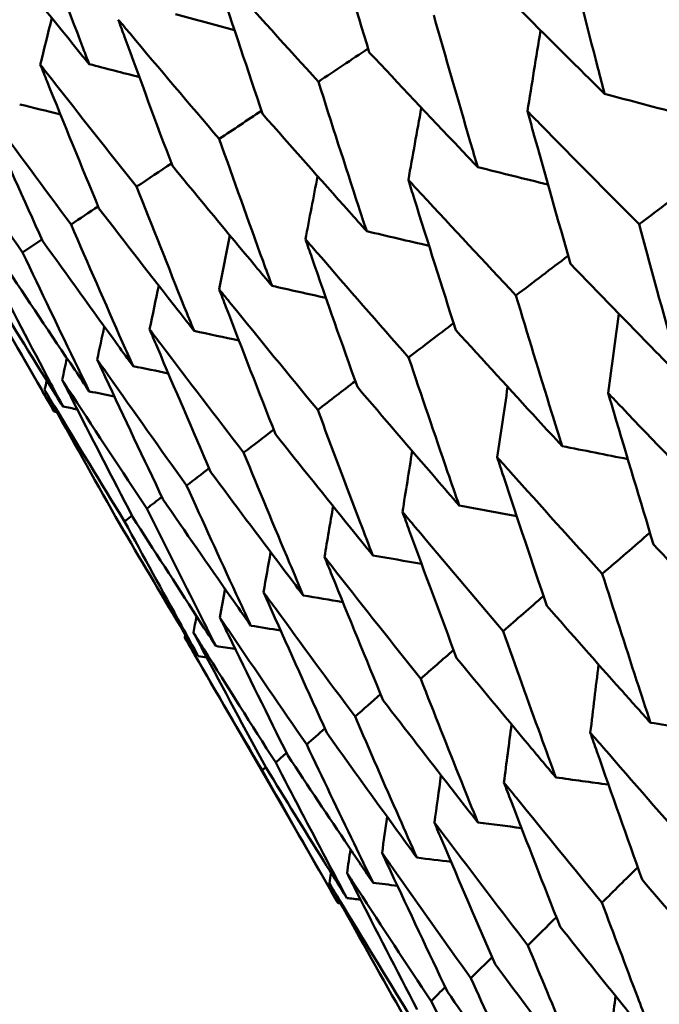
# Model space of a CAD drawing. Header units: millimetres. Extents: x 626 to 2725, y 57 to 2097.
# Tile 45 of 133: x 878.24 to 880.73, y 258.75 to 262.59. Entities that reach past the tile are written whole.
import ezdxf

# ---------------------------------------------------------------- set-up
doc = ezdxf.new("R2010")
doc.units = ezdxf.units.MM
doc.header["$LTSCALE"] = 10
doc.layers.add('Widoczne (ISO)', color=7, linetype='Continuous', lineweight=50)

msp = doc.modelspace()

# ---------------------------------------------------------------- linework, layer by layer
at = {"layer": 'Widoczne (ISO)'}
for p, q in [((878.3727, 261.0596), (877.7744, 262.0959)), ((878.325, 261.7299), (878.2496, 261.6793)), ((878.6754, 260.655), (878.6464, 260.6323)), ((879.4773, 259.1463), (878.8805, 260.1799)), ((879.1959, 259.6761), (879.182, 259.6635))]:
    msp.add_line(p, q, dxfattribs=at)
msp.add_circle((880.3266, 297.6753), 50, dxfattribs=at)
for points, knots in [([(879.4228, 263.0476), (879.4295, 263.0247), (879.4363, 263.0018), (879.4943, 262.805), (879.5462, 262.6314), (879.5987, 262.4582)], [0.05804162, 0.05804162, 0.05804162, 0.05804162, 0.06605559, 0.06605559, 0.12689392, 0.12689392, 0.12689392, 0.12689392]), ([(878.5088, 262.4121), (878.501, 262.4324), (878.4932, 262.4528), (878.4212, 262.6413), (878.3576, 262.8097), (878.2947, 262.9785)], [0.05393723, 0.05393723, 0.05393723, 0.05393723, 0.06137399, 0.06137399, 0.12273355, 0.12273355, 0.12273355, 0.12273355]), ([(880.5151, 262.2965), (880.5063, 262.33), (880.4976, 262.3636), (880.4455, 262.5638), (880.4026, 262.7307), (880.3603, 262.8979)], [0.04993807, 0.04993807, 0.04993807, 0.04993807, 0.0614821, 0.0614821, 0.11877783, 0.11877783, 0.11877783, 0.11877783]), ([(878.13, 262.8835), (878.2419, 262.7429), (878.3544, 262.6028), (878.4813, 262.446), (878.495, 262.429), (878.5088, 262.4121)], [0, 0, 0, 0, 0.06135239, 0.06135239, 0.06879633, 0.06879633, 0.06879633, 0.06879633]), ([(879.4008, 262.3439), (879.2793, 262.4773), (879.1585, 262.611), (879.0223, 262.7627), (879.0065, 262.7804), (878.9907, 262.7981)], [0.00523804, 0.00523804, 0.00523804, 0.00523804, 0.06606705, 0.06606705, 0.07409033, 0.07409033, 0.07409033, 0.07409033]), ([(878.9907, 262.7981), (878.998, 262.7756), (879.0055, 262.753), (879.0691, 262.5595), (879.1261, 262.3889), (879.1836, 262.2185)], [0.05804162, 0.05804162, 0.05804162, 0.05804162, 0.06605559, 0.06605559, 0.12689392, 0.12689392, 0.12689392, 0.12689392]), ([(880.0761, 262.7338), (880.1973, 262.6122), (880.3189, 262.4908), (880.4658, 262.3453), (880.4904, 262.3209), (880.5151, 262.2965)], [0.00418374, 0.00418374, 0.00418374, 0.00418374, 0.06147247, 0.06147247, 0.07302352, 0.07302352, 0.07302352, 0.07302352]), ([(880.0211, 262.0113), (880.0114, 262.0443), (880.0017, 262.0773), (879.9441, 262.2743), (879.8967, 262.4386), (879.8498, 262.6032)], [0.04993807, 0.04993807, 0.04993807, 0.04993807, 0.0614821, 0.0614821, 0.11877783, 0.11877783, 0.11877783, 0.11877783]), ([(879.0148, 262.1211), (878.8985, 262.2574), (878.7827, 262.3941), (878.6524, 262.5491), (878.6372, 262.5672), (878.6221, 262.5853)], [0.00523804, 0.00523804, 0.00523804, 0.00523804, 0.06606705, 0.06606705, 0.07409033, 0.07409033, 0.07409033, 0.07409033]), ([(878.6221, 262.5853), (878.6301, 262.5632), (878.6382, 262.541), (878.7077, 262.3509), (878.7698, 262.1832), (878.8325, 262.0158)], [0.05804162, 0.05804162, 0.05804162, 0.05804162, 0.06605559, 0.06605559, 0.12689392, 0.12689392, 0.12689392, 0.12689392]), ([(879.5987, 262.4582), (879.7152, 262.3339), (879.8323, 262.2098), (879.9736, 262.0611), (879.9974, 262.0362), (880.0211, 262.0113)], [0.00418374, 0.00418374, 0.00418374, 0.00418374, 0.06147247, 0.06147247, 0.07302352, 0.07302352, 0.07302352, 0.07302352]), ([(878.6935, 261.9356), (878.5823, 262.0749), (878.4718, 262.2146), (878.3475, 262.3731), (878.333, 262.3916), (878.3185, 262.41)], [0.00523804, 0.00523804, 0.00523804, 0.00523804, 0.06606705, 0.06606705, 0.07409033, 0.07409033, 0.07409033, 0.07409033]), ([(878.3185, 262.41), (878.3273, 262.3883), (878.336, 262.3666), (878.4115, 262.1798), (878.4788, 262.0152), (878.5468, 261.8509)], [0.05804162, 0.05804162, 0.05804162, 0.05804162, 0.06605559, 0.06605559, 0.12689392, 0.12689392, 0.12689392, 0.12689392]), ([(879.589, 261.7618), (879.5783, 261.7943), (879.5677, 261.8267), (879.5044, 262.0205), (879.4523, 262.1821), (879.4008, 262.3439)], [0.04993807, 0.04993807, 0.04993807, 0.04993807, 0.0614821, 0.0614821, 0.11877783, 0.11877783, 0.11877783, 0.11877783]), ([(878.4381, 261.7881), (878.3322, 261.9305), (878.227, 262.0733), (878.1087, 262.2352), (878.0949, 262.2541), (878.0811, 262.273)], [0.00523804, 0.00523804, 0.00523804, 0.00523804, 0.06606705, 0.06606705, 0.07409033, 0.07409033, 0.07409033, 0.07409033]), ([(878.0811, 262.273), (878.0906, 262.2517), (878.1001, 262.2303), (878.1815, 262.0471), (878.2542, 261.8855), (878.3275, 261.7243)], [0.05804162, 0.05804162, 0.05804162, 0.05804162, 0.06605559, 0.06605559, 0.12689392, 0.12689392, 0.12689392, 0.12689392]), ([(879.1836, 262.2185), (879.2954, 262.0915), (879.4078, 261.9647), (879.5434, 261.8128), (879.5662, 261.7873), (879.589, 261.7618)], [0.00418374, 0.00418374, 0.00418374, 0.00418374, 0.06147247, 0.06147247, 0.07302352, 0.07302352, 0.07302352, 0.07302352]), ([(880.2145, 262.2291), (880.2213, 262.2048), (880.2281, 262.1805), (880.2835, 261.982), (880.3327, 261.8081), (880.3826, 261.6346)], [0.06241522, 0.06241522, 0.06241522, 0.06241522, 0.0708546, 0.0708546, 0.13127416, 0.13127416, 0.13127416, 0.13127416]), ([(880.6498, 261.7889), (880.5219, 261.9173), (880.3945, 262.046), (880.25, 262.193), (880.2322, 262.2111), (880.2145, 262.2291)], [0.01044349, 0.01044349, 0.01044349, 0.01044349, 0.07085106, 0.07085106, 0.07930241, 0.07930241, 0.07930241, 0.07930241]), ([(878.2496, 261.6793), (878.1491, 261.8248), (878.0493, 261.9707), (877.9371, 262.1361), (877.924, 262.1554), (877.9109, 262.1747)], [0.00523804, 0.00523804, 0.00523804, 0.00523804, 0.06606705, 0.06606705, 0.07409033, 0.07409033, 0.07409033, 0.07409033]), ([(879.2204, 261.549), (879.2088, 261.5809), (879.1972, 261.6128), (879.1281, 261.8032), (879.0712, 261.962), (879.0148, 262.1211)], [0.04993807, 0.04993807, 0.04993807, 0.04993807, 0.0614821, 0.0614821, 0.11877783, 0.11877783, 0.11877783, 0.11877783]), ([(878.8325, 262.0158), (878.9394, 261.886), (879.0469, 261.7564), (879.1768, 261.6011), (879.1986, 261.575), (879.2204, 261.549)], [0.00418374, 0.00418374, 0.00418374, 0.00418374, 0.06147247, 0.06147247, 0.07302352, 0.07302352, 0.07302352, 0.07302352]), ([(879.7512, 261.9616), (879.7587, 261.9377), (879.7661, 261.9138), (879.8271, 261.7185), (879.8813, 261.5475), (879.9361, 261.3768)], [0.06241522, 0.06241522, 0.06241522, 0.06241522, 0.0708546, 0.0708546, 0.13127416, 0.13127416, 0.13127416, 0.13127416]), ([(880.1698, 261.5118), (880.0468, 261.643), (879.9243, 261.7745), (879.7853, 261.9247), (879.7683, 261.9432), (879.7512, 261.9616)], [0.01044349, 0.01044349, 0.01044349, 0.01044349, 0.07085106, 0.07085106, 0.07930241, 0.07930241, 0.07930241, 0.07930241]), ([(878.9168, 261.3737), (878.9042, 261.4051), (878.8916, 261.4364), (878.8166, 261.6234), (878.7548, 261.7793), (878.6935, 261.9356)], [0.04993807, 0.04993807, 0.04993807, 0.04993807, 0.0614821, 0.0614821, 0.11877783, 0.11877783, 0.11877783, 0.11877783]), ([(878.5468, 261.8509), (878.6488, 261.7181), (878.7513, 261.5857), (878.8752, 261.427), (878.896, 261.4003), (878.9168, 261.3737)], [0.00418374, 0.00418374, 0.00418374, 0.00418374, 0.06147247, 0.06147247, 0.07302352, 0.07302352, 0.07302352, 0.07302352]), ([(878.6795, 261.2367), (878.6658, 261.2674), (878.6522, 261.2982), (878.5712, 261.4817), (878.5043, 261.6347), (878.4381, 261.7881)], [0.04993807, 0.04993807, 0.04993807, 0.04993807, 0.0614821, 0.0614821, 0.11877783, 0.11877783, 0.11877783, 0.11877783]), ([(880.8127, 261.193), (880.8003, 261.2379), (880.7878, 261.2828), (880.7331, 261.4812), (880.6912, 261.6349), (880.6498, 261.7889)], [0.04598621, 0.04598621, 0.04598621, 0.04598621, 0.06155279, 0.06155279, 0.11473062, 0.11473062, 0.11473062, 0.11473062]), ([(878.3275, 261.7243), (878.4245, 261.5886), (878.522, 261.4533), (878.6398, 261.2911), (878.6596, 261.2639), (878.6795, 261.2367)], [0.00418374, 0.00418374, 0.00418374, 0.00418374, 0.06147247, 0.06147247, 0.07302352, 0.07302352, 0.07302352, 0.07302352]), ([(879.3507, 261.7304), (879.3588, 261.7068), (879.367, 261.6833), (879.4337, 261.4914), (879.4929, 261.3233), (879.5528, 261.1555)], [0.06241522, 0.06241522, 0.06241522, 0.06241522, 0.0708546, 0.0708546, 0.13127416, 0.13127416, 0.13127416, 0.13127416]), ([(879.7522, 261.2707), (879.6341, 261.4047), (879.5166, 261.5391), (879.3833, 261.6927), (879.367, 261.7115), (879.3507, 261.7304)], [0.01044349, 0.01044349, 0.01044349, 0.01044349, 0.07085106, 0.07085106, 0.07930241, 0.07930241, 0.07930241, 0.07930241]), ([(878.5092, 261.1384), (878.4946, 261.1686), (878.48, 261.1987), (878.3928, 261.3787), (878.3209, 261.5288), (878.2496, 261.6793)], [0.04993807, 0.04993807, 0.04993807, 0.04993807, 0.0614821, 0.0614821, 0.11877783, 0.11877783, 0.11877783, 0.11877783]), ([(878.1756, 261.6366), (878.2675, 261.498), (878.3599, 261.3597), (878.4717, 261.194), (878.4904, 261.1662), (878.5092, 261.1384)], [0.00418374, 0.00418374, 0.00418374, 0.00418374, 0.06147247, 0.06147247, 0.07302352, 0.07302352, 0.07302352, 0.07302352]), ([(880.3826, 261.6346), (880.4929, 261.5204), (880.6037, 261.4065), (880.7475, 261.2595), (880.7801, 261.2263), (880.8127, 261.193)], [0.00838421, 0.00838421, 0.00838421, 0.00838421, 0.06155515, 0.06155515, 0.07712864, 0.07712864, 0.07712864, 0.07712864]), ([(878.4068, 261.0793), (878.3912, 261.1088), (878.3755, 261.1384), (878.2822, 261.3149), (878.2052, 261.462), (878.1288, 261.6095)], [0.04993807, 0.04993807, 0.04993807, 0.04993807, 0.0614821, 0.0614821, 0.11877783, 0.11877783, 0.11877783, 0.11877783]), ([(878.3727, 261.0596), (878.3559, 261.0885), (878.3392, 261.1175), (878.2398, 261.2904), (878.1576, 261.4346), (878.0761, 261.5791)], [0.04993807, 0.04993807, 0.04993807, 0.04993807, 0.0614821, 0.0614821, 0.11877783, 0.11877783, 0.11877783, 0.11877783]), ([(878.0917, 261.5881), (878.1784, 261.4466), (878.2657, 261.3054), (878.3713, 261.1361), (878.3891, 261.1077), (878.4068, 261.0793)], [0.00418374, 0.00418374, 0.00418374, 0.00418374, 0.06147247, 0.06147247, 0.07302352, 0.07302352, 0.07302352, 0.07302352]), ([(879.0144, 261.5363), (879.0233, 261.5131), (879.0322, 261.49), (879.1048, 261.3015), (879.1692, 261.1364), (879.2341, 260.9716)], [0.06241522, 0.06241522, 0.06241522, 0.06241522, 0.0708546, 0.0708546, 0.13127416, 0.13127416, 0.13127416, 0.13127416]), ([(879.3984, 261.0664), (879.2854, 261.2034), (879.173, 261.3408), (879.0457, 261.4977), (879.03, 261.517), (879.0144, 261.5363)], [0.01044349, 0.01044349, 0.01044349, 0.01044349, 0.07085106, 0.07085106, 0.07930241, 0.07930241, 0.07930241, 0.07930241]), ([(880.3494, 260.9255), (880.3357, 260.9697), (880.322, 261.0138), (880.2617, 261.209), (880.2156, 261.3603), (880.1698, 261.5118)], [0.04598621, 0.04598621, 0.04598621, 0.04598621, 0.06155279, 0.06155279, 0.11473062, 0.11473062, 0.11473062, 0.11473062]), ([(878.7438, 261.38), (878.7534, 261.3573), (878.7631, 261.3346), (878.8416, 261.1495), (878.9112, 260.9875), (878.9815, 260.8257)], [0.06241522, 0.06241522, 0.06241522, 0.06241522, 0.0708546, 0.0708546, 0.13127416, 0.13127416, 0.13127416, 0.13127416]), ([(879.1099, 260.8999), (879.0021, 261.0399), (878.895, 261.1803), (878.7736, 261.3406), (878.7587, 261.3603), (878.7438, 261.38)], [0.01044349, 0.01044349, 0.01044349, 0.01044349, 0.07085106, 0.07085106, 0.07930241, 0.07930241, 0.07930241, 0.07930241]), ([(879.9361, 261.3768), (880.042, 261.2601), (880.1485, 261.1437), (880.2867, 260.9935), (880.318, 260.9595), (880.3494, 260.9255)], [0.00838421, 0.00838421, 0.00838421, 0.00838421, 0.06155515, 0.06155515, 0.07712864, 0.07712864, 0.07712864, 0.07712864]), ([(878.5399, 261.2623), (878.5503, 261.24), (878.5606, 261.2178), (878.6453, 261.0362), (878.7202, 260.8772), (878.7958, 260.7185)], [0.06241522, 0.06241522, 0.06241522, 0.06241522, 0.0708546, 0.0708546, 0.13127416, 0.13127416, 0.13127416, 0.13127416]), ([(878.8879, 260.7717), (878.7854, 260.9148), (878.6836, 261.0582), (878.5682, 261.2221), (878.5541, 261.2422), (878.5399, 261.2623)], [0.01044349, 0.01044349, 0.01044349, 0.01044349, 0.07085106, 0.07085106, 0.07930241, 0.07930241, 0.07930241, 0.07930241]), ([(879.9489, 260.6943), (879.9338, 260.7377), (879.9189, 260.7811), (879.8529, 260.973), (879.8023, 261.1217), (879.7522, 261.2707)], [0.04598621, 0.04598621, 0.04598621, 0.04598621, 0.06155279, 0.06155279, 0.11473062, 0.11473062, 0.11473062, 0.11473062]), ([(878.4036, 261.1836), (878.4147, 261.1617), (878.4258, 261.1399), (878.5165, 260.9618), (878.5968, 260.8059), (878.6778, 260.6504)], [0.06241522, 0.06241522, 0.06241522, 0.06241522, 0.0708546, 0.0708546, 0.13127416, 0.13127416, 0.13127416, 0.13127416]), ([(878.7332, 260.6824), (878.6361, 260.8285), (878.5396, 260.9751), (878.4303, 261.1425), (878.4169, 261.163), (878.4036, 261.1836)], [0.01044349, 0.01044349, 0.01044349, 0.01044349, 0.07085106, 0.07085106, 0.07930241, 0.07930241, 0.07930241, 0.07930241]), ([(878.3352, 261.1441), (878.3471, 261.1227), (878.359, 261.1013), (878.4559, 260.9268), (878.5416, 260.774), (878.6279, 260.6216)], [0.06241522, 0.06241522, 0.06241522, 0.06241522, 0.0708546, 0.0708546, 0.13127416, 0.13127416, 0.13127416, 0.13127416]), ([(878.6464, 260.6323), (878.5547, 260.7815), (878.4636, 260.9312), (878.3605, 261.1021), (878.3479, 261.1231), (878.3352, 261.1441)], [0.01044349, 0.01044349, 0.01044349, 0.01044349, 0.07085106, 0.07085106, 0.07930241, 0.07930241, 0.07930241, 0.07930241]), ([(879.5528, 261.1555), (879.6543, 261.0363), (879.7563, 260.9173), (879.8887, 260.7637), (879.9188, 260.729), (879.9489, 260.6943)], [0.00838421, 0.00838421, 0.00838421, 0.00838421, 0.06155515, 0.06155515, 0.07712864, 0.07712864, 0.07712864, 0.07712864]), ([(880.529, 261.1317), (880.5363, 261.1067), (880.5437, 261.0818), (880.6019, 260.8852), (880.6533, 260.7139), (880.7053, 260.543)], [0.06686277, 0.06686277, 0.06686277, 0.06686277, 0.07557848, 0.07557848, 0.13558897, 0.13558897, 0.13558897, 0.13558897]), ([(880.9551, 260.6872), (880.8305, 260.8162), (880.7064, 260.9455), (880.5649, 261.0939), (880.5469, 261.1128), (880.529, 261.1317)], [0.01556037, 0.01556037, 0.01556037, 0.01556037, 0.07555527, 0.07555527, 0.08428623, 0.08428623, 0.08428623, 0.08428623]), ([(879.6126, 260.5001), (879.5963, 260.5428), (879.58, 260.5854), (879.5081, 260.7739), (879.453, 260.92), (879.3984, 261.0664)], [0.04598621, 0.04598621, 0.04598621, 0.04598621, 0.06155279, 0.06155279, 0.11473062, 0.11473062, 0.11473062, 0.11473062]), ([(879.2341, 260.9716), (879.3311, 260.8497), (879.4285, 260.7281), (879.5551, 260.5711), (879.5839, 260.5356), (879.6126, 260.5001)], [0.00838421, 0.00838421, 0.00838421, 0.00838421, 0.06155515, 0.06155515, 0.07712864, 0.07712864, 0.07712864, 0.07712864]), ([(879.342, 260.3439), (879.3243, 260.3858), (879.3067, 260.4276), (879.2288, 260.6127), (879.1691, 260.7561), (879.1099, 260.8999)], [0.04598621, 0.04598621, 0.04598621, 0.04598621, 0.06155279, 0.06155279, 0.11473062, 0.11473062, 0.11473062, 0.11473062]), ([(880.0968, 260.8822), (880.1049, 260.8576), (880.113, 260.8331), (880.1768, 260.6398), (880.2332, 260.4714), (880.2902, 260.3033)], [0.06686277, 0.06686277, 0.06686277, 0.06686277, 0.07557848, 0.07557848, 0.13558897, 0.13558897, 0.13558897, 0.13558897]), ([(880.5061, 260.428), (880.3863, 260.5598), (880.2672, 260.6919), (880.1313, 260.8436), (880.1141, 260.8629), (880.0968, 260.8822)], [0.01556037, 0.01556037, 0.01556037, 0.01556037, 0.07555527, 0.07555527, 0.08428623, 0.08428623, 0.08428623, 0.08428623]), ([(878.9815, 260.8257), (879.0738, 260.7011), (879.1666, 260.5768), (879.2873, 260.4165), (879.3146, 260.3802), (879.342, 260.3439)], [0.00838421, 0.00838421, 0.00838421, 0.00838421, 0.06155515, 0.06155515, 0.07712864, 0.07712864, 0.07712864, 0.07712864]), ([(879.1381, 260.2262), (879.1191, 260.2672), (879.1, 260.3083), (879.0162, 260.4899), (878.9518, 260.6307), (878.8879, 260.7717)], [0.04598621, 0.04598621, 0.04598621, 0.04598621, 0.06155279, 0.06155279, 0.11473062, 0.11473062, 0.11473062, 0.11473062]), ([(878.7958, 260.7185), (878.8834, 260.5912), (878.9715, 260.4642), (879.0861, 260.3003), (879.1121, 260.2633), (879.1381, 260.2262)], [0.00838421, 0.00838421, 0.00838421, 0.00838421, 0.06155515, 0.06155515, 0.07712864, 0.07712864, 0.07712864, 0.07712864]), ([(879.0018, 260.1474), (878.9813, 260.1877), (878.9609, 260.228), (878.8709, 260.4061), (878.8018, 260.5441), (878.7332, 260.6824)], [0.04598621, 0.04598621, 0.04598621, 0.04598621, 0.06155279, 0.06155279, 0.11473062, 0.11473062, 0.11473062, 0.11473062]), ([(878.6778, 260.6504), (878.7607, 260.5203), (878.8441, 260.3906), (878.9525, 260.2232), (878.9771, 260.1853), (879.0018, 260.1474)], [0.00838421, 0.00838421, 0.00838421, 0.00838421, 0.06155515, 0.06155515, 0.07712864, 0.07712864, 0.07712864, 0.07712864]), ([(879.7282, 260.6694), (879.737, 260.6453), (879.7459, 260.6212), (879.8155, 260.4312), (879.8769, 260.2657), (879.939, 260.1005)], [0.06686277, 0.06686277, 0.06686277, 0.06686277, 0.07557848, 0.07557848, 0.13558897, 0.13558897, 0.13558897, 0.13558897]), ([(880.1202, 260.2052), (880.0055, 260.3399), (879.8913, 260.4749), (879.7613, 260.63), (879.7447, 260.6497), (879.7282, 260.6694)], [0.01556037, 0.01556037, 0.01556037, 0.01556037, 0.07555527, 0.07555527, 0.08428623, 0.08428623, 0.08428623, 0.08428623]), ([(878.6279, 260.6216), (878.706, 260.4888), (878.7847, 260.3563), (878.887, 260.1854), (878.9102, 260.1467), (878.9334, 260.108)], [0.00838421, 0.00838421, 0.00838421, 0.00838421, 0.06155515, 0.06155515, 0.07712864, 0.07712864, 0.07712864, 0.07712864]), ([(878.9334, 260.108), (878.9116, 260.1475), (878.8898, 260.187), (878.7936, 260.3614), (878.7198, 260.4967), (878.6464, 260.6323)], [0.04598621, 0.04598621, 0.04598621, 0.04598621, 0.06155279, 0.06155279, 0.11473062, 0.11473062, 0.11473062, 0.11473062]), ([(880.7053, 260.543), (880.805, 260.4366), (880.9051, 260.3304), (881.0456, 260.1823), (881.0856, 260.1401), (881.1257, 260.098)], [0.01259731, 0.01259731, 0.01259731, 0.01259731, 0.06159863, 0.06159863, 0.08110666, 0.08110666, 0.08110666, 0.08110666]), ([(879.4247, 260.4941), (879.4342, 260.4704), (879.4438, 260.4468), (879.5193, 260.2602), (879.5859, 260.0977), (879.6531, 259.9355)], [0.06686277, 0.06686277, 0.06686277, 0.06686277, 0.07557848, 0.07557848, 0.13558897, 0.13558897, 0.13558897, 0.13558897]), ([(879.799, 260.0197), (879.6894, 260.1574), (879.5804, 260.2954), (879.4562, 260.4538), (879.4404, 260.474), (879.4247, 260.4941)], [0.01556037, 0.01556037, 0.01556037, 0.01556037, 0.07555527, 0.07555527, 0.08428623, 0.08428623, 0.08428623, 0.08428623]), ([(880.6936, 259.8485), (880.6756, 259.9034), (880.6576, 259.9583), (880.5948, 260.1512), (880.5503, 260.2895), (880.5061, 260.428)], [0.04208868, 0.04208868, 0.04208868, 0.04208868, 0.06158988, 0.06158988, 0.11059803, 0.11059803, 0.11059803, 0.11059803]), ([(879.1873, 260.3571), (879.1976, 260.3338), (879.208, 260.3106), (879.2895, 260.1275), (879.3613, 259.968), (879.4338, 259.8088)], [0.06686277, 0.06686277, 0.06686277, 0.06686277, 0.07557848, 0.07557848, 0.13558897, 0.13558897, 0.13558897, 0.13558897]), ([(879.5437, 259.8723), (879.4393, 260.013), (879.3355, 260.154), (879.2173, 260.3159), (879.2023, 260.3365), (879.1873, 260.3571)], [0.01556037, 0.01556037, 0.01556037, 0.01556037, 0.07555527, 0.07555527, 0.08428623, 0.08428623, 0.08428623, 0.08428623]), ([(880.2902, 260.3033), (880.3858, 260.1945), (880.4818, 260.086), (880.6166, 259.9346), (880.6551, 259.8916), (880.6936, 259.8485)], [0.01259731, 0.01259731, 0.01259731, 0.01259731, 0.06159863, 0.06159863, 0.08110666, 0.08110666, 0.08110666, 0.08110666]), ([(879.0171, 260.2588), (879.0282, 260.236), (879.0393, 260.2132), (879.1269, 260.0336), (879.204, 259.8772), (879.2818, 259.7211)], [0.06686277, 0.06686277, 0.06686277, 0.06686277, 0.07557848, 0.07557848, 0.13558897, 0.13558897, 0.13558897, 0.13558897]), ([(879.3553, 259.7635), (879.2562, 259.9073), (879.1577, 260.0513), (879.0455, 260.2167), (879.0313, 260.2378), (879.0171, 260.2588)], [0.01556037, 0.01556037, 0.01556037, 0.01556037, 0.07555527, 0.07555527, 0.08428623, 0.08428623, 0.08428623, 0.08428623]), ([(879.182, 259.6635), (879.0935, 259.8134), (879.0057, 259.9636), (878.9059, 260.1361), (878.8932, 260.158), (878.8805, 260.1799)], [0.01556037, 0.01556037, 0.01556037, 0.01556037, 0.07555527, 0.07555527, 0.08428623, 0.08428623, 0.08428623, 0.08428623]), ([(878.9147, 260.1997), (878.9266, 260.1773), (878.9384, 260.155), (879.0322, 259.979), (879.1146, 259.8256), (879.1978, 259.6726)], [0.06686277, 0.06686277, 0.06686277, 0.06686277, 0.07557848, 0.07557848, 0.13558897, 0.13558897, 0.13558897, 0.13558897]), ([(879.2346, 259.6938), (879.1408, 259.8406), (879.0476, 259.9878), (878.9416, 260.1567), (878.9281, 260.1782), (878.9147, 260.1997)], [0.01556037, 0.01556037, 0.01556037, 0.01556037, 0.07555527, 0.07555527, 0.08428623, 0.08428623, 0.08428623, 0.08428623]), ([(880.325, 259.6357), (880.3054, 259.6896), (880.2858, 259.7436), (880.2172, 259.9332), (880.1685, 260.0691), (880.1202, 260.2052)], [0.04208868, 0.04208868, 0.04208868, 0.04208868, 0.06158988, 0.06158988, 0.11059803, 0.11059803, 0.11059803, 0.11059803]), ([(879.939, 260.1005), (880.0304, 259.9894), (880.1223, 259.8785), (880.2513, 259.7237), (880.2881, 259.6797), (880.325, 259.6357)], [0.01259731, 0.01259731, 0.01259731, 0.01259731, 0.06159863, 0.06159863, 0.08110666, 0.08110666, 0.08110666, 0.08110666]), ([(880.0214, 259.4605), (880.0001, 259.5134), (879.9788, 259.5664), (879.9044, 259.7526), (879.8515, 259.886), (879.799, 260.0197)], [0.04208868, 0.04208868, 0.04208868, 0.04208868, 0.06158988, 0.06158988, 0.11059803, 0.11059803, 0.11059803, 0.11059803]), ([(879.6531, 259.9355), (879.7404, 259.8219), (879.828, 259.7086), (879.9511, 259.5504), (879.9862, 259.5054), (880.0214, 259.4605)], [0.01259731, 0.01259731, 0.01259731, 0.01259731, 0.06159863, 0.06159863, 0.08110666, 0.08110666, 0.08110666, 0.08110666]), ([(879.7841, 259.3234), (879.761, 259.3754), (879.7381, 259.4274), (879.6576, 259.6101), (879.6005, 259.7411), (879.5437, 259.8723)], [0.04208868, 0.04208868, 0.04208868, 0.04208868, 0.06158988, 0.06158988, 0.11059803, 0.11059803, 0.11059803, 0.11059803]), ([(879.4338, 259.8088), (879.5167, 259.6928), (879.6001, 259.577), (879.7172, 259.4154), (879.7506, 259.3694), (879.7841, 259.3234)], [0.01259731, 0.01259731, 0.01259731, 0.01259731, 0.06159863, 0.06159863, 0.08110666, 0.08110666, 0.08110666, 0.08110666]), ([(880.4594, 259.8101), (880.4679, 259.7855), (880.4764, 259.7609), (880.543, 259.57), (880.6015, 259.404), (880.6607, 259.2383)], [0.07138254, 0.07138254, 0.07138254, 0.07138254, 0.08018544, 0.08018544, 0.13983561, 0.13983561, 0.13983561, 0.13983561]), ([(880.8584, 259.3525), (880.7419, 259.485), (880.6259, 259.6178), (880.4935, 259.7707), (880.4764, 259.7904), (880.4594, 259.8101)], [0.02053386, 0.02053386, 0.02053386, 0.02053386, 0.08016461, 0.08016461, 0.08898694, 0.08898694, 0.08898694, 0.08898694]), ([(879.6139, 259.2252), (879.5891, 259.2761), (879.5644, 259.3271), (879.4779, 259.5064), (879.4164, 259.6348), (879.3553, 259.7635)], [0.04208868, 0.04208868, 0.04208868, 0.04208868, 0.06158988, 0.06158988, 0.11059803, 0.11059803, 0.11059803, 0.11059803]), ([(879.2818, 259.7211), (879.3604, 259.6025), (879.4394, 259.4842), (879.5504, 259.3191), (879.5821, 259.2721), (879.6139, 259.2252)], [0.01259731, 0.01259731, 0.01259731, 0.01259731, 0.06159863, 0.06159863, 0.08110666, 0.08110666, 0.08110666, 0.08110666]), ([(879.5115, 259.166), (879.485, 259.216), (879.4585, 259.266), (879.3659, 259.4417), (879.3, 259.5676), (879.2346, 259.6938)], [0.04208868, 0.04208868, 0.04208868, 0.04208868, 0.06158988, 0.06158988, 0.11059803, 0.11059803, 0.11059803, 0.11059803]), ([(879.4773, 259.1463), (879.449, 259.1952), (879.4208, 259.2442), (879.3221, 259.4164), (879.2518, 259.5398), (879.182, 259.6635)], [0.04208868, 0.04208868, 0.04208868, 0.04208868, 0.06158988, 0.06158988, 0.11059803, 0.11059803, 0.11059803, 0.11059803]), ([(879.1978, 259.6726), (879.272, 259.5515), (879.3466, 259.4306), (879.4515, 259.262), (879.4814, 259.214), (879.5115, 259.166)], [0.01259731, 0.01259731, 0.01259731, 0.01259731, 0.06159863, 0.06159863, 0.08110666, 0.08110666, 0.08110666, 0.08110666]), ([(880.1231, 259.6159), (880.1324, 259.5918), (880.1417, 259.5677), (880.214, 259.3801), (880.2777, 259.217), (880.342, 259.0543)], [0.07138254, 0.07138254, 0.07138254, 0.07138254, 0.08018544, 0.08018544, 0.13983561, 0.13983561, 0.13983561, 0.13983561]), ([(880.5048, 259.1483), (880.3933, 259.2837), (880.2824, 259.4195), (880.1557, 259.5757), (880.1394, 259.5958), (880.1231, 259.6159)], [0.02053386, 0.02053386, 0.02053386, 0.02053386, 0.08016461, 0.08016461, 0.08898694, 0.08898694, 0.08898694, 0.08898694]), ([(879.8525, 259.4597), (879.8626, 259.436), (879.8726, 259.4123), (879.9509, 259.2282), (880.0197, 259.0681), (880.0892, 258.9083)], [0.07138254, 0.07138254, 0.07138254, 0.07138254, 0.08018544, 0.08018544, 0.13983561, 0.13983561, 0.13983561, 0.13983561]), ([(880.2165, 258.9819), (880.1101, 259.1202), (880.0043, 259.2589), (879.8836, 259.4185), (879.8681, 259.4391), (879.8525, 259.4597)], [0.02053386, 0.02053386, 0.02053386, 0.02053386, 0.08016461, 0.08016461, 0.08898694, 0.08898694, 0.08898694, 0.08898694]), ([(879.6486, 259.342), (879.6594, 259.3187), (879.6703, 259.2955), (879.7545, 259.1148), (879.8286, 258.9578), (879.9033, 258.801)], [0.07138254, 0.07138254, 0.07138254, 0.07138254, 0.08018544, 0.08018544, 0.13983561, 0.13983561, 0.13983561, 0.13983561]), ([(879.9946, 258.8538), (879.8935, 258.9951), (879.7929, 259.1369), (879.6782, 259.2999), (879.6634, 259.321), (879.6486, 259.342)], [0.02053386, 0.02053386, 0.02053386, 0.02053386, 0.08016461, 0.08016461, 0.08898694, 0.08898694, 0.08898694, 0.08898694]), ([(879.5123, 259.2633), (879.5238, 259.2405), (879.5354, 259.2177), (879.6258, 259.0405), (879.7052, 258.8865), (879.7851, 258.7328)], [0.07138254, 0.07138254, 0.07138254, 0.07138254, 0.08018544, 0.08018544, 0.13983561, 0.13983561, 0.13983561, 0.13983561]), ([(879.8401, 258.7645), (879.7442, 258.9089), (879.6489, 259.0537), (879.5402, 259.2203), (879.5262, 259.2418), (879.5123, 259.2633)], [0.02053386, 0.02053386, 0.02053386, 0.02053386, 0.08016461, 0.08016461, 0.08898694, 0.08898694, 0.08898694, 0.08898694]), ([(879.4439, 259.2238), (879.4563, 259.2015), (879.4687, 259.1791), (879.5651, 259.0055), (879.6498, 258.8545), (879.7351, 258.7039)], [0.07138254, 0.07138254, 0.07138254, 0.07138254, 0.08018544, 0.08018544, 0.13983561, 0.13983561, 0.13983561, 0.13983561]), ([(879.7535, 258.7145), (879.6629, 258.862), (879.5729, 259.0098), (879.4703, 259.1799), (879.4571, 259.2019), (879.4439, 259.2238)], [0.02053386, 0.02053386, 0.02053386, 0.02053386, 0.08016461, 0.08016461, 0.08898694, 0.08898694, 0.08898694, 0.08898694]), ([(880.6607, 259.2383), (880.7462, 259.1379), (880.832, 259.0377), (880.9632, 258.8855), (881.0082, 258.8333), (881.0533, 258.7812)], [0.01681985, 0.01681985, 0.01681985, 0.01681985, 0.06159108, 0.06159108, 0.08495433, 0.08495433, 0.08495433, 0.08495433]), ([(880.7171, 258.5871), (880.6926, 258.6511), (880.6682, 258.7151), (880.5971, 258.902), (880.5508, 259.0251), (880.5048, 259.1483)], [0.03825175, 0.03825175, 0.03825175, 0.03825175, 0.06160817, 0.06160817, 0.10638617, 0.10638617, 0.10638617, 0.10638617]), ([(880.342, 259.0543), (880.4236, 258.9517), (880.5056, 258.8492), (880.6309, 258.6936), (880.674, 258.6404), (880.7171, 258.5871)], [0.01681985, 0.01681985, 0.01681985, 0.01681985, 0.06159108, 0.06159108, 0.08495433, 0.08495433, 0.08495433, 0.08495433]), ([(880.4465, 258.4309), (880.42, 258.4937), (880.3935, 258.5565), (880.3166, 258.74), (880.2664, 258.8608), (880.2165, 258.9819)], [0.03825175, 0.03825175, 0.03825175, 0.03825175, 0.06160817, 0.06160817, 0.10638617, 0.10638617, 0.10638617, 0.10638617]), ([(880.0892, 258.9083), (880.1669, 258.8034), (880.245, 258.6988), (880.3644, 258.5398), (880.4054, 258.4853), (880.4465, 258.4309)], [0.01681985, 0.01681985, 0.01681985, 0.01681985, 0.06159108, 0.06159108, 0.08495433, 0.08495433, 0.08495433, 0.08495433]), ([(880.2426, 258.3132), (880.214, 258.3748), (880.1855, 258.4364), (880.1026, 258.6165), (880.0484, 258.735), (879.9946, 258.8538)], [0.03825175, 0.03825175, 0.03825175, 0.03825175, 0.06160817, 0.06160817, 0.10638617, 0.10638617, 0.10638617, 0.10638617]), ([(879.9033, 258.801), (879.9771, 258.6939), (880.0512, 258.5869), (880.1646, 258.4244), (880.2036, 258.3688), (880.2426, 258.3132)], [0.01681985, 0.01681985, 0.01681985, 0.01681985, 0.06159108, 0.06159108, 0.08495433, 0.08495433, 0.08495433, 0.08495433]), ([(880.1062, 258.2344), (880.0756, 258.2948), (880.045, 258.3553), (879.956, 258.5319), (879.8979, 258.6481), (879.8401, 258.7645)], [0.03825175, 0.03825175, 0.03825175, 0.03825175, 0.06160817, 0.06160817, 0.10638617, 0.10638617, 0.10638617, 0.10638617])]:
    msp.add_open_spline(points, degree=3, knots=knots, dxfattribs=at)
for points in [[(878.3185, 262.41), (878.3333, 262.4708), (878.3482, 262.5316), (878.3631, 262.5924)], [(878.845, 262.6062), (878.9214, 262.5857), (878.9978, 262.5653), (879.0742, 262.5449)], [(880.2145, 262.2291), (880.2315, 262.3341), (880.2487, 262.439), (880.266, 262.5438)], [(879.5943, 262.4727), (879.5298, 262.4298), (879.4653, 262.3868), (879.4008, 262.3439)], [(878.5088, 262.4121), (878.5738, 262.3953), (878.6388, 262.3787), (878.7039, 262.362)], [(880.5151, 262.2965), (880.6158, 262.2698), (880.7166, 262.2431), (880.8173, 262.2165)], [(878.2382, 262.2558), (878.2911, 262.2427), (878.3439, 262.2296), (878.3968, 262.2165)], [(879.1795, 262.2308), (879.1246, 262.1942), (879.0697, 262.1577), (879.0148, 262.1211)], [(879.7512, 261.9616), (879.7678, 262.0554), (879.7846, 262.1491), (879.8014, 262.2428)], [(878.8288, 262.0259), (878.7837, 261.9958), (878.7386, 261.9657), (878.6935, 261.9356)], [(879.3507, 261.7304), (879.3662, 261.8124), (879.3819, 261.8944), (879.3976, 261.9764)], [(880.0211, 262.0113), (880.1123, 261.9886), (880.2034, 261.9661), (880.2946, 261.9436)], [(880.8811, 261.9647), (880.804, 261.9061), (880.7269, 261.8475), (880.6498, 261.7889)], [(878.5435, 261.8587), (878.5084, 261.8352), (878.4732, 261.8116), (878.4381, 261.7881)], [(879.0144, 261.5363), (879.0284, 261.6059), (879.0424, 261.6756), (879.0565, 261.7452)], [(879.589, 261.7618), (879.6698, 261.7429), (879.7507, 261.724), (879.8316, 261.7052)], [(880.3734, 261.6666), (880.3055, 261.615), (880.2377, 261.5634), (880.1698, 261.5118)], [(878.7438, 261.38), (878.7556, 261.4366), (878.7675, 261.4933), (878.7794, 261.5499)], [(879.2204, 261.549), (879.2903, 261.5335), (879.3602, 261.518), (879.4301, 261.5025)], [(880.529, 261.1317), (880.5428, 261.2346), (880.5568, 261.3375), (880.5709, 261.4404)], [(879.9273, 261.4041), (879.8689, 261.3596), (879.8105, 261.3152), (879.7522, 261.2707)], [(878.5399, 261.2623), (878.5491, 261.3051), (878.5584, 261.3479), (878.5676, 261.3906)], [(878.9168, 261.3737), (878.975, 261.3614), (879.0332, 261.349), (879.0914, 261.3367)], [(878.4036, 261.1836), (878.4097, 261.2116), (878.4159, 261.2396), (878.422, 261.2677)], [(878.6795, 261.2367), (878.7252, 261.2273), (878.7709, 261.2179), (878.8167, 261.2085)], [(878.3352, 261.1441), (878.3379, 261.1564), (878.3407, 261.1686), (878.3434, 261.1809)], [(879.5447, 261.1782), (879.4959, 261.141), (879.4471, 261.1037), (879.3984, 261.0664)], [(878.5092, 261.1384), (878.5418, 261.1319), (878.5743, 261.1254), (878.6068, 261.1189)], [(880.0968, 260.8822), (880.1103, 260.9734), (880.1239, 261.0646), (880.1376, 261.1558)], [(878.3727, 261.0596), (878.3762, 261.0589), (878.3798, 261.0582), (878.3833, 261.0575)], [(878.4068, 261.0793), (878.4253, 261.0756), (878.4438, 261.072), (878.4623, 261.0684)], [(879.227, 260.9897), (879.188, 260.9598), (879.1489, 260.9298), (879.1099, 260.8999)], [(879.7282, 260.6694), (879.7408, 260.7483), (879.7534, 260.8272), (879.7661, 260.906)], [(880.3494, 260.9255), (880.4347, 260.9085), (880.52, 260.8916), (880.6053, 260.8747)], [(878.9756, 260.8393), (878.9463, 260.8168), (878.9171, 260.7942), (878.8879, 260.7717)], [(878.7915, 260.7276), (878.772, 260.7125), (878.7526, 260.6975), (878.7332, 260.6824)], [(879.4247, 260.4941), (879.4358, 260.5599), (879.4469, 260.6258), (879.4581, 260.6916)], [(879.9489, 260.6943), (880.0235, 260.6804), (880.0982, 260.6665), (880.1728, 260.6527)], [(880.6915, 260.5884), (880.6297, 260.5349), (880.5679, 260.4814), (880.5061, 260.428)], [(879.1873, 260.3571), (879.1964, 260.409), (879.2056, 260.461), (879.2148, 260.5129)], [(879.6126, 260.5001), (879.676, 260.489), (879.7393, 260.4779), (879.8026, 260.4668)], [(879.0171, 260.2588), (879.0238, 260.2959), (879.0305, 260.3331), (879.0373, 260.3702)], [(879.342, 260.3439), (879.3934, 260.3353), (879.4447, 260.3267), (879.496, 260.3181)], [(880.2772, 260.3415), (880.2249, 260.2961), (880.1726, 260.2506), (880.1202, 260.2052)], [(878.9147, 260.1997), (878.9186, 260.2209), (878.9225, 260.2422), (878.9264, 260.2635)], [(879.1381, 260.2262), (879.1767, 260.2199), (879.2153, 260.2137), (879.2539, 260.2075)], [(878.8805, 260.1799), (878.8813, 260.1841), (878.882, 260.1882), (878.8828, 260.1923)], [(879.0018, 260.1474), (879.0269, 260.1435), (879.0521, 260.1395), (879.0772, 260.1356)], [(878.9334, 260.108), (878.9444, 260.1063), (878.9553, 260.1046), (878.9662, 260.1029)], [(879.9273, 260.1317), (879.8845, 260.0944), (879.8418, 260.057), (879.799, 260.0197)], [(880.4594, 259.8101), (880.47, 259.8985), (880.4807, 259.987), (880.4915, 260.0754)], [(879.6431, 259.9597), (879.61, 259.9306), (879.5768, 259.9014), (879.5437, 259.8723)], [(880.1231, 259.6159), (880.1329, 259.6914), (880.1428, 259.7668), (880.1527, 259.8421)], [(880.6936, 259.8485), (880.7729, 259.8367), (880.8522, 259.8249), (880.9315, 259.8132)], [(879.4259, 259.8262), (879.4024, 259.8053), (879.3789, 259.7844), (879.3553, 259.7635)], [(879.2766, 259.7315), (879.2626, 259.719), (879.2486, 259.7064), (879.2346, 259.6938)], [(879.8525, 259.4597), (879.861, 259.5212), (879.8695, 259.5828), (879.8781, 259.6443)], [(880.325, 259.6357), (880.3933, 259.6263), (880.4617, 259.6169), (880.53, 259.6076)], [(879.6486, 259.342), (879.6553, 259.3887), (879.6621, 259.4354), (879.6688, 259.4821)], [(880.0214, 259.4605), (880.0782, 259.4532), (880.1349, 259.4459), (880.1916, 259.4386)], [(879.5123, 259.2633), (879.5168, 259.294), (879.5213, 259.3248), (879.5259, 259.3555)], [(879.7841, 259.3234), (879.8285, 259.318), (879.8729, 259.3126), (879.9174, 259.3072)], [(879.4439, 259.2238), (879.446, 259.2373), (879.448, 259.2509), (879.45, 259.2644)], [(880.6439, 259.2856), (880.5975, 259.2398), (880.5512, 259.1941), (880.5048, 259.1483)], [(879.6139, 259.2252), (879.6453, 259.2215), (879.6768, 259.2178), (879.7083, 259.2141)], [(879.4773, 259.1463), (879.4807, 259.1459), (879.4841, 259.1455), (879.4876, 259.1451)], [(879.5115, 259.166), (879.5293, 259.164), (879.5471, 259.162), (879.5649, 259.1599)], [(880.3271, 259.0919), (880.2902, 259.0552), (880.2534, 259.0186), (880.2165, 258.9819)], [(880.0769, 258.9365), (880.0495, 258.9089), (880.0221, 258.8813), (879.9946, 258.8538)], [(879.8944, 258.8198), (879.8763, 258.8014), (879.8582, 258.783), (879.8401, 258.7645)], [(880.535, 258.5709), (880.5423, 258.6424), (880.5496, 258.7139), (880.557, 258.7854)]]:
    msp.add_open_spline(points, degree=3, dxfattribs=at)

doc.saveas('drawing.dxf')
